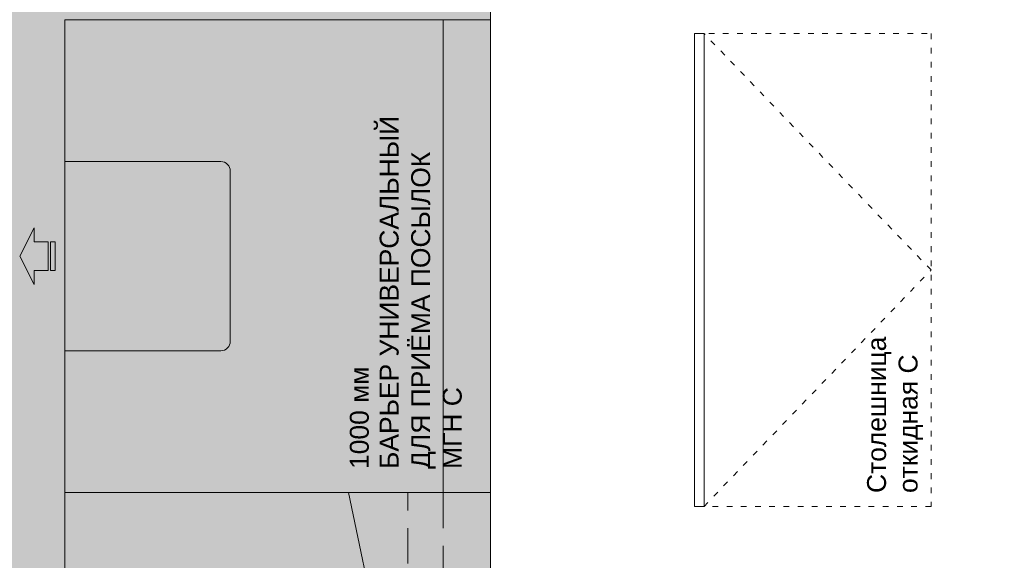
# Model space of a CAD drawing. Header units: millimetres. Extents: x -714384 to 30604203, y -92609 to 65084.
# Tile 52 of 256: x -72700 to -70619, y -31195 to -30052. Entities that reach past the tile are written whole.
import ezdxf
from ezdxf import colors
from ezdxf.entities.mleader import LeaderData, LeaderLine
from ezdxf.math import Vec2, Vec3

# ---------------------------------------------------------------- set-up
doc = ezdxf.new("R2010")
doc.units = ezdxf.units.MM
for name, pattern in [('( Hidden )', [0.375, 0.25, -0.125]), ('ACAD_ISO03W100', [30, 12, -18]), ('HIDDEN', [0.375, 0.25, -0.125]), ('HIDDENX2', [19.05, 12.7, -6.35])]:
    doc.linetypes.add(name, pattern=pattern)
doc.layers.get('0').update_dxf_attribs({"lineweight": 0})
doc.layers.get('Defpoints').update_dxf_attribs({"color": 30})
doc.layers.add('00_АР_Подложка', color=7, linetype='Continuous', lineweight=0, true_color=0x9b9292)
doc.layers.add('1. ПОДЛОЖКА', color=7, linetype='Continuous', lineweight=0, true_color=0x9b9292)
doc.layers.add('06_АР_Мебель', color=4, linetype='Continuous', lineweight=9)
doc.layers.add('21_АР_Штриховка', color=47, linetype='Continuous', lineweight=5)
doc.styles.add('_ТЕКСТОВЫЙ', font='arial.ttf', dxfattribs={"width": 0.8})
doc.styles.get("Standard").update_dxf_attribs({"font": 'arial.ttf'})

# ---------------------------------------------------------------- blocks, each defined once
blk = doc.blocks.new('Барьер универсальный для приема посылок МГН С')
at = {"layer": '06_АР_Мебель'}
blk.add_lwpolyline([(530, 935), (530, 965), (560, 965), (500, 995), (440, 965), (470, 965), (470, 935), (530, 935)], dxfattribs=at)
for points in [[(530, 920), (470, 920), (470, 930), (530, 930)], [(1000, 0), (0, 0), (0, 900), (1000, 900)], [(0, 0), (1000, 0), (1000, 100), (0, 100)]]:
    blk.add_lwpolyline(points, close=True, dxfattribs=at)
blk.add_lwpolyline([(700, 900), (700, 570, -0.414214), (680, 550), (320, 550, -0.414214), (300, 570), (300, 900)], format="xyb", dxfattribs=at)
at = {"layer": '1. ПОДЛОЖКА'}
blk.add_lwpolyline([(1000, 900), (0, 900), (0, 0), (1000, 0)], close=True, dxfattribs=at)
at = {"flags": 1}
for tag, p in [('КОД_ОБОРУДОВАНИЯ', (7.7, 1016.1)), ('ДОП_ИНФОРМАЦИЯ', (7.7, 964)), ('ДОГОВОР', (6.1, 909.2))]:
    blk.add_attdef(tag, p, '', height=25, dxfattribs=at)
at = {"layer": '06_АР_Мебель', "lineweight": 0, "insert": (50, 234.3), "char_height": 40, "attachment_point": 1}
blk.add_mtext_dynamic_manual_height_columns('{\\C7;БАРЬЕР УНИВЕРСАЛЬНЫЙ ДЛЯ ПРИЁМА ПОСЫЛОК МГН C}', width=792.821, gutter_width=12.5, heights=[0], dxfattribs=at)
at = {"layer": 'Defpoints', "lineweight": 0, "insert": (50, 297.4), "char_height": 40, "attachment_point": 1}
blk.add_mtext_dynamic_manual_height_columns('{\\C1;1000 мм}', width=500, gutter_width=12.5, heights=[0], dxfattribs=at)
blk = doc.blocks.new('Столешница откидная С')
at = {"layer": '06_АР_Мебель', "linetype": '( Hidden )', "lineweight": 5, "ltscale": 3}
blk.add_lwpolyline([(-500, 0), (500, 0), (500, -20), (-500, -20)], close=True, dxfattribs=at)
at = {"layer": '06_АР_Мебель', "linetype": 'ACAD_ISO03W100'}
blk.add_lwpolyline([(-500, 0), (500, 0), (500, -500), (-500, -500)], close=True, dxfattribs=at)
blk.add_lwpolyline([(-500, -20), (0, -500), (500, -20)], dxfattribs=at)
at = {"flags": 1}
for tag, p in [('КОД_ОБОРУДОВАНИЯ', (116.5, 92.2)), ('ДОП_ИНФОРМАЦИЯ', (116.5, 40))]:
    blk.add_attdef(tag, p, '', height=25, dxfattribs=at)
at = {"layer": '06_АР_Мебель', "lineweight": 0, "insert": (-471.6, -364.7), "char_height": 40, "attachment_point": 1}
blk.add_mtext_dynamic_manual_height_columns('{\\C7;Столешница откидная С}', width=500, gutter_width=12.5, heights=[0], dxfattribs=at)
blk = doc.blocks.new('Барьер универсальный 1200 С')
at = {"layer": '00_АР_Подложка', "linetype": 'Continuous'}
for p, q in [((0, 0), (0, 900)), ((0, 900), (1200, 900)), ((1200, 900), (1200, 0)), ((1200, 0), (0, 0))]:
    blk.add_line(p, q, dxfattribs=at)
at = {"layer": '06_АР_Мебель', "linetype": 'Continuous'}
for p, q in [((0, 0), (0, 900)), ((0, 900), (1200, 900)), ((1200, 900), (1200, 0)), ((1200, 0), (0, 0))]:
    blk.add_line(p, q, dxfattribs=at)
at = {"layer": '06_АР_Мебель', "linetype": 'HIDDEN', "ltscale": 300}
blk.add_line((1200, 100), (0, 100), dxfattribs=at)
at = {"flags": 1}
for tag, p in [('КОД_ОБОРУДОВАНИЯ', (-1.2, 1021.6)), ('ДОП_ИНФОРМАЦИЯ', (-1.2, 969.5)), ('ДОГОВОР', (-4.2, 914.9))]:
    blk.add_attdef(tag, p, '', height=25, dxfattribs=at)
at = {"layer": '06_АР_Мебель', "linetype": 'Continuous', "insert": (39.9, 167.8), "char_height": 40, "attachment_point": 1}
blk.add_mtext_dynamic_manual_height_columns('{\\C7;БАРЬЕР 1200 }', width=1150, gutter_width=12.5, heights=[0], dxfattribs=at)
blk = doc.blocks.new('Мини витрина 600 правая')
at = {"layer": '06_АР_Мебель'}
blk.add_lwpolyline([(-37288.1, 57904), (-36688.1, 58029), (-36688.1, 57729), (-37288.1, 57729)], close=True, dxfattribs=at)
at = {"layer": '06_АР_Мебель', "linetype": '( Hidden )', "ltscale": 300}
blk.add_lwpolyline([(-37288.1, 57904), (-36688.1, 57904)], dxfattribs=at)
at = {"flags": 1}
for tag, p in [('КОД_ОБОРУДОВАНИЯ', (-37283.4, 58203.8)), ('ДОП_ИНФОРМАЦИЯ', (-37283.4, 58151.7)), ('ДОГОВОР', (-37283.4, 58096.7))]:
    blk.add_attdef(tag, p, '', height=25, dxfattribs=at)
at = {"layer": '06_АР_Мебель', "lineweight": 0, "insert": (-37261.4, 57842.9), "char_height": 30, "attachment_point": 1}
blk.add_mtext_dynamic_manual_height_columns('{\\fTimes New Roman|b1|i0|c204|p18;\\H0.91667x;\\C256;\\c0;Мини витрина 600 правая }', width=293.245, gutter_width=12.5, heights=[0], dxfattribs=at)
blk = doc.blocks.new('*U1373')
at = {"color": 7, "linetype": 'Continuous'}
blk.add_blockref('Барьер универсальный 1200 С', (0, 0), dxfattribs=at)
blk.add_blockref('Мини витрина 600 правая', (37888.1, -57729))
blk = doc.blocks.new('_Dot')
at = {"color": 0, "linetype": 'ByBlock', "lineweight": -2}
blk.add_line((-0.5, 0), (-1, 0), dxfattribs=at)
at = {"color": 0, "linetype": 'ByBlock', "const_width": 0.5}
blk.add_lwpolyline([(-0.25, 0, 1), (0.25, 0, 1)], format="xyb", close=True, dxfattribs=at)

msp = doc.modelspace()

# ---------------------------------------------------------------- hatches: boundary and pattern name
at = {"layer": '21_АР_Штриховка', "lineweight": 0, "true_color": 0xa9ba9a}
h = msp.add_hatch(color=253, dxfattribs=at)
h.dxf.hatch_style = 1
h.paths.add_polyline_path([(-71704.8, -28020.2), (-74404.8, -28020.2), (-74404.8, -32252.2), (-71704.8, -32252.2)])

# ---------------------------------------------------------------- linework, layer by layer
at = {"layer": '21_АР_Штриховка'}
msp.add_lwpolyline([(-71704.8, -28020.2), (-74404.8, -28020.2), (-74404.8, -32252.2), (-71704.8, -32252.2)], close=True, dxfattribs=at)

# ---------------------------------------------------------------- block references
at = {"rotation": 90}
for name, p in [('Барьер универсальный для приема посылок МГН С', (-71704.8, -31052.2)), ('Столешница откидная С', (-71273.5, -30581.4)), ('*U1373', (-71704.8, -32252.2))]:
    msp.add_blockref(name, p, dxfattribs=at)

# ---------------------------------------------------------------- leaders
at = {"color": 162, "linetype": 'HIDDENX2', "lineweight": 30, "ltscale": 15, "true_color": 0x002eb8}
ml = msp.add_multileader_mtext('Standard', dxfattribs=at)
ml.set_content('\\pxi-3,l4,t4;Модуль Тип 1.1', color=(0, 46, 184), style='_ТЕКСТОВЫЙ')
ml.set_leader_properties(lineweight=0)
ml.set_arrow_properties(name='DOT')
ml.build(insert=Vec2(0, 0))
ml.multileader.update_dxf_attribs({"text_left_attachment_type": 6, "text_right_attachment_type": 6, "dogleg_length": 0.36, "arrow_head_size": 50, "scale": 100})
ctx = ml.context
ctx.base_point, ctx.scale, ctx.char_height, ctx.arrow_head_size, ctx.landing_gap_size, ctx.plane_origin = Vec3(65996.7, -36931.4), 100, 250, 50, 100, Vec3(52171.1, -31780.7)
ctx.left_attachment, ctx.right_attachment, ctx.text_align_type, ctx.attachment_type = 6, 6, 1, 2
notes = []
notes.append((ctx, [(0, (0, 0, 0), (0, 0), (1, 0), 1, [])]))
ctx.mtext.insert, ctx.mtext.width, ctx.mtext.defined_height, ctx.mtext.alignment, ctx.mtext.flow_direction = Vec3(67071.2, -36607.9), 6846.369, 600.4, 2, 5
ml = msp.add_multileader_mtext('Standard', dxfattribs=at)
ml.set_content('\\pxi-3,l4,t4;Модуль Тип 1.2', color=(0, 46, 184), style='_ТЕКСТОВЫЙ')
ml.set_leader_properties(lineweight=0)
ml.set_arrow_properties(name='DOT')
ml.build(insert=Vec2(0, 0))
ml.multileader.update_dxf_attribs({"text_left_attachment_type": 6, "text_right_attachment_type": 6, "dogleg_length": 0.36, "arrow_head_size": 50, "scale": 100})
ctx = ml.context
ctx.base_point, ctx.scale, ctx.char_height, ctx.arrow_head_size, ctx.landing_gap_size, ctx.plane_origin = Vec3(65992.3, -39013.3), 100, 250, 50, 100, Vec3(52166.7, -33862.6)
ctx.left_attachment, ctx.right_attachment, ctx.text_align_type, ctx.attachment_type = 6, 6, 1, 2
notes.append((ctx, [(0, (0, 0, 0), (0, 0), (1, 0), 1, [])]))
ctx.mtext.insert, ctx.mtext.width, ctx.mtext.defined_height, ctx.mtext.alignment, ctx.mtext.flow_direction = Vec3(67085.1, -38689.8), 6846.369, 600.4, 2, 5
for ctx, leaders in notes:
    for number, flags, end, landing, length, lines in leaders:
        leader = LeaderData()
        leader.index, (leader.has_last_leader_line, leader.has_dogleg_vector, leader.attachment_direction) = number, flags
        leader.last_leader_point, leader.dogleg_vector, leader.dogleg_length = Vec3(end), Vec3(landing), length
        for number, points, colour, breaks in lines:
            line = LeaderLine()
            line.index, line.vertices, line.color, line.breaks = number, Vec3.list(points), colors.encode_raw_color(colour), breaks
            leader.lines.append(line)
        ctx.leaders.append(leader)

doc.saveas('drawing.dxf')
